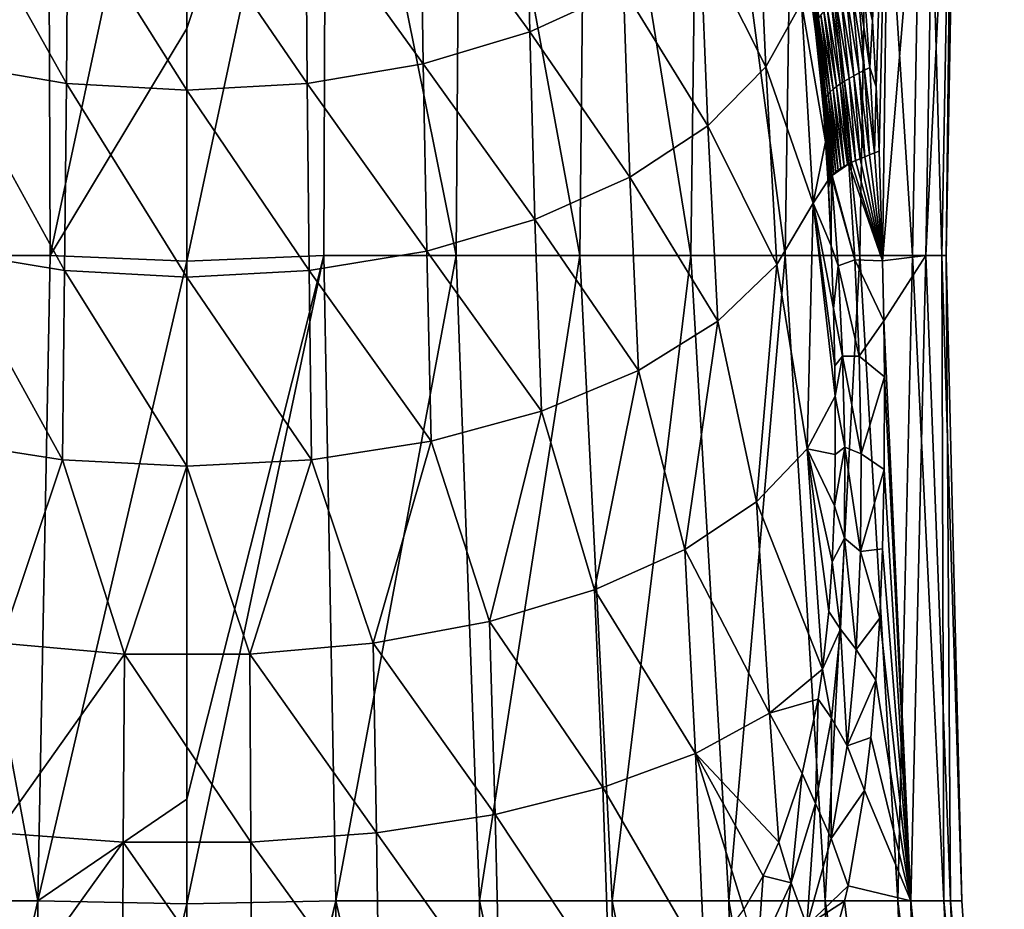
# Model space of a CAD drawing. Header units: millimetres. Extents: x -27 to 27, y -375 to 166.
# Tile 8 of 49: x -5 to 22, y 39 to 63. Entities that reach past the tile are written whole.
import ezdxf

# ---------------------------------------------------------------- set-up
doc = ezdxf.new("R2010")
doc.units = ezdxf.units.MM
doc.header["$LTSCALE"] = 62.577778
for name, color, linetype in [('10', 7, 'CONTINUOUS'), ('14', 7, 'CONTINUOUS'), ('16', 7, 'CONTINUOUS'), ('6', 7, 'CONTINUOUS'), ('8', 7, 'CONTINUOUS'), ('9', 7, 'CONTINUOUS')]:
    doc.layers.add(name, color=color, linetype=linetype)

msp = doc.modelspace()

# ---------------------------------------------------------------- linework, layer by layer
at = {"layer": '10', "color": 7, "linetype": 'CONTINUOUS', "true_color": 0xa2afbf}
for points in [[(0, 56.765, -20.907), (0, 63.162, -20.945), (3.827, 74.682, -20.884), (0, 56.765, -20.907)], [(3.764, 56.917, -20.565), (0, 56.765, -20.907), (3.827, 74.682, -20.884), (3.764, 56.917, -20.565)], [(0, 63.162, -20.945), (0, 74.491, -21.225), (3.827, 74.682, -20.884), (0, 63.162, -20.945)], [(7.405, 56.917, -19.551), (3.764, 56.917, -20.565), (3.827, 74.682, -20.884), (7.405, 56.917, -19.551)], [(7.529, 74.682, -19.852), (7.405, 56.917, -19.551), (3.827, 74.682, -20.884), (7.529, 74.682, -19.852)], [(10.804, 56.917, -17.899), (7.405, 56.917, -19.551), (7.529, 74.682, -19.852), (10.804, 56.917, -17.899)], [(10.984, 74.682, -18.17), (10.804, 56.917, -17.899), (7.529, 74.682, -19.852), (10.984, 74.682, -18.17)], [(13.85, 56.917, -15.661), (10.804, 56.917, -17.899), (10.984, 74.682, -18.17), (13.85, 56.917, -15.661)], [(14.079, 74.682, -15.893), (13.85, 56.917, -15.661), (10.984, 74.682, -18.17), (14.079, 74.682, -15.893)], [(16.443, 56.917, -12.912), (13.85, 56.917, -15.661), (14.079, 74.682, -15.893), (16.443, 56.917, -12.912)], [(16.713, 74.682, -13.095), (16.443, 56.917, -12.912), (14.079, 74.682, -15.893), (16.713, 74.682, -13.095)], [(18.499, 56.917, -9.74), (16.443, 56.917, -12.912), (16.713, 74.682, -13.095), (18.499, 56.917, -9.74)], [(18.8, 74.682, -9.868), (18.499, 56.917, -9.74), (16.713, 74.682, -13.095), (18.8, 74.682, -9.868)], [(19.95, 56.917, -6.251), (18.499, 56.917, -9.74), (18.8, 74.682, -9.868), (19.95, 56.917, -6.251)], [(18.714, 65.217, 9.476), (18.845, 63.37, 9.148), (19.362, 74.682, 8.712), (18.714, 65.217, 9.476)], [(20.27, 74.682, -6.318), (19.95, 56.917, -6.251), (18.8, 74.682, -9.868), (20.27, 74.682, -6.318)], [(18.845, 63.37, 9.148), (18.949, 61.556, 8.882), (19.362, 74.682, 8.712), (18.845, 63.37, 9.148)], [(18.949, 61.556, 8.882), (19.027, 59.793, 8.68), (19.362, 74.682, 8.712), (18.949, 61.556, 8.882)], [(19.027, 59.793, 8.68), (19.126, 56.776, 8.444), (19.362, 74.682, 8.712), (19.027, 59.793, 8.68)], [(19.126, 56.776, 8.444), (20.31, 56.917, 4.958), (20.615, 74.682, 5.08), (19.126, 56.776, 8.444)], [(19.362, 74.682, 8.712), (19.126, 56.776, 8.444), (20.615, 74.682, 5.08), (19.362, 74.682, 8.712)], [(20.75, 56.917, -2.557), (19.95, 56.917, -6.251), (20.27, 74.682, -6.318), (20.75, 56.917, -2.557)], [(21.077, 74.682, -2.56), (20.75, 56.917, -2.557), (20.27, 74.682, -6.318), (21.077, 74.682, -2.56)], [(20.31, 56.917, 4.958), (20.871, 56.917, 1.221), (21.193, 74.682, 1.281), (20.31, 56.917, 4.958)], [(20.615, 74.682, 5.08), (20.31, 56.917, 4.958), (21.193, 74.682, 1.281), (20.615, 74.682, 5.08)], [(20.871, 56.917, 1.221), (20.75, 56.917, -2.557), (21.077, 74.682, -2.56), (20.871, 56.917, 1.221)], [(21.193, 74.682, 1.281), (20.871, 56.917, 1.221), (21.077, 74.682, -2.56), (21.193, 74.682, 1.281)], [(0, 39.097, -21.31), (0, 41.972, -21.189), (3.764, 56.917, -20.565), (0, 39.097, -21.31)], [(4.099, 39.177, -20.908), (0, 39.097, -21.31), (3.764, 56.917, -20.565), (4.099, 39.177, -20.908)], [(0, 41.972, -21.189), (0, 56.765, -20.907), (3.764, 56.917, -20.565), (0, 41.972, -21.189)], [(7.405, 56.917, -19.551), (4.099, 39.177, -20.908), (3.764, 56.917, -20.565), (7.405, 56.917, -19.551)], [(8.044, 39.177, -19.729), (4.099, 39.177, -20.908), (7.405, 56.917, -19.551), (8.044, 39.177, -19.729)], [(10.804, 56.917, -17.899), (8.044, 39.177, -19.729), (7.405, 56.917, -19.551), (10.804, 56.917, -17.899)], [(11.689, 39.177, -17.813), (8.044, 39.177, -19.729), (10.804, 56.917, -17.899), (11.689, 39.177, -17.813)], [(13.85, 56.917, -15.661), (11.689, 39.177, -17.813), (10.804, 56.917, -17.899), (13.85, 56.917, -15.661)], [(14.898, 39.177, -15.232), (11.689, 39.177, -17.813), (13.85, 56.917, -15.661), (14.898, 39.177, -15.232)], [(16.443, 56.917, -12.912), (14.898, 39.177, -15.232), (13.85, 56.917, -15.661), (16.443, 56.917, -12.912)], [(17.55, 39.177, -12.082), (14.898, 39.177, -15.232), (16.443, 56.917, -12.912), (17.55, 39.177, -12.082)], [(18.499, 56.917, -9.74), (17.55, 39.177, -12.082), (16.443, 56.917, -12.912), (18.499, 56.917, -9.74)], [(19.546, 39.177, -8.48), (17.55, 39.177, -12.082), (18.499, 56.917, -9.74), (19.546, 39.177, -8.48)], [(19.95, 56.917, -6.251), (19.546, 39.177, -8.48), (18.499, 56.917, -9.74), (19.95, 56.917, -6.251)], [(19.126, 56.776, 8.444), (19.158, 55.127, 8.384), (20.31, 56.917, 4.958), (19.126, 56.776, 8.444)], [(19.158, 55.127, 8.384), (19.903, 39.177, 7.605), (20.31, 56.917, 4.958), (19.158, 55.127, 8.384)], [(20.812, 39.177, -4.562), (19.546, 39.177, -8.48), (19.95, 56.917, -6.251), (20.812, 39.177, -4.562)], [(19.903, 39.177, 7.605), (20.994, 39.177, 3.634), (20.31, 56.917, 4.958), (19.903, 39.177, 7.605)], [(20.75, 56.917, -2.557), (20.812, 39.177, -4.562), (19.95, 56.917, -6.251), (20.75, 56.917, -2.557)], [(20.31, 56.917, 4.958), (20.994, 39.177, 3.634), (20.871, 56.917, 1.221), (20.31, 56.917, 4.958)], [(21.301, 39.177, -0.473), (20.812, 39.177, -4.562), (20.75, 56.917, -2.557), (21.301, 39.177, -0.473)], [(20.871, 56.917, 1.221), (21.301, 39.177, -0.473), (20.75, 56.917, -2.557), (20.871, 56.917, 1.221)], [(20.994, 39.177, 3.634), (21.301, 39.177, -0.473), (20.871, 56.917, 1.221), (20.994, 39.177, 3.634)], [(19.174, 53.586, 8.374), (19.903, 39.177, 7.605), (19.158, 55.127, 8.384), (19.174, 53.586, 8.374)], [(19.167, 51.04, 8.462), (19.903, 39.177, 7.605), (19.174, 53.586, 8.374), (19.167, 51.04, 8.462)], [(19.122, 48.859, 8.656), (19.903, 39.177, 7.605), (19.167, 51.04, 8.462), (19.122, 48.859, 8.656)], [(19.046, 46.952, 8.924), (19.903, 39.177, 7.605), (19.122, 48.859, 8.656), (19.046, 46.952, 8.924)], [(18.939, 45.243, 9.254), (19.903, 39.177, 7.605), (19.046, 46.952, 8.924), (18.939, 45.243, 9.254)], [(18.801, 43.67, 9.642), (19.903, 39.177, 7.605), (18.939, 45.243, 9.254), (18.801, 43.67, 9.642)], [(18.628, 42.209, 10.081), (19.903, 39.177, 7.605), (18.801, 43.67, 9.642), (18.628, 42.209, 10.081)], [(18.175, 39.591, 11.083), (19.903, 39.177, 7.605), (18.628, 42.209, 10.081), (18.175, 39.591, 11.083)], [(18.081, 39.173, 11.272), (19.903, 39.177, 7.605), (18.175, 39.591, 11.083), (18.081, 39.173, 11.272)], [(0, 21.49, -22.57), (0, 22.235, -22.498), (4.099, 39.177, -20.908), (0, 21.49, -22.57)], [(4.147, 21.516, -22.184), (0, 21.49, -22.57), (4.099, 39.177, -20.908), (4.147, 21.516, -22.184)], [(0, 22.235, -22.498), (0, 39.097, -21.31), (4.099, 39.177, -20.908), (0, 22.235, -22.498)], [(8.152, 21.516, -21.044), (4.147, 21.516, -22.184), (4.099, 39.177, -20.908), (8.152, 21.516, -21.044)], [(8.044, 39.177, -19.729), (8.152, 21.516, -21.044), (4.099, 39.177, -20.908), (8.044, 39.177, -19.729)], [(11.88, 21.516, -19.188), (8.152, 21.516, -21.044), (8.044, 39.177, -19.729), (11.88, 21.516, -19.188)], [(11.689, 39.177, -17.813), (11.88, 21.516, -19.188), (8.044, 39.177, -19.729), (11.689, 39.177, -17.813)], [(15.204, 21.516, -16.678), (11.88, 21.516, -19.188), (11.689, 39.177, -17.813), (15.204, 21.516, -16.678)], [(14.898, 39.177, -15.232), (15.204, 21.516, -16.678), (11.689, 39.177, -17.813), (14.898, 39.177, -15.232)], [(18.01, 21.516, -13.6), (15.204, 21.516, -16.678), (14.898, 39.177, -15.232), (18.01, 21.516, -13.6)], [(17.55, 39.177, -12.082), (18.01, 21.516, -13.6), (14.898, 39.177, -15.232), (17.55, 39.177, -12.082)], [(17.518, 37.149, 12.3), (20.202, 21.516, 10.059), (18.081, 39.173, 11.272), (17.518, 37.149, 12.3)], [(20.202, 21.516, -10.059), (18.01, 21.516, -13.6), (17.55, 39.177, -12.082), (20.202, 21.516, -10.059)], [(19.546, 39.177, -8.48), (20.202, 21.516, -10.059), (17.55, 39.177, -12.082), (19.546, 39.177, -8.48)], [(18.081, 39.173, 11.272), (20.202, 21.516, 10.059), (19.903, 39.177, 7.605), (18.081, 39.173, 11.272)], [(21.706, 21.516, -6.176), (20.202, 21.516, -10.059), (19.546, 39.177, -8.48), (21.706, 21.516, -6.176)], [(20.812, 39.177, -4.562), (21.706, 21.516, -6.176), (19.546, 39.177, -8.48), (20.812, 39.177, -4.562)], [(20.202, 21.516, 10.059), (21.706, 21.516, 6.176), (19.903, 39.177, 7.605), (20.202, 21.516, 10.059)], [(19.903, 39.177, 7.605), (21.706, 21.516, 6.176), (20.994, 39.177, 3.634), (19.903, 39.177, 7.605)], [(22.472, 21.516, -2.082), (21.706, 21.516, -6.176), (20.812, 39.177, -4.562), (22.472, 21.516, -2.082)], [(21.301, 39.177, -0.473), (22.472, 21.516, -2.082), (20.812, 39.177, -4.562), (21.301, 39.177, -0.473)], [(21.706, 21.516, 6.176), (22.472, 21.516, 2.082), (20.994, 39.177, 3.634), (21.706, 21.516, 6.176)], [(20.994, 39.177, 3.634), (22.472, 21.516, 2.082), (21.301, 39.177, -0.473), (20.994, 39.177, 3.634)], [(22.472, 21.516, 2.082), (22.472, 21.516, -2.082), (21.301, 39.177, -0.473), (22.472, 21.516, 2.082)]]:
    msp.add_3dface(points, dxfattribs=at)
at = {"layer": '14', "color": 7, "linetype": 'CONTINUOUS', "true_color": 0xa2afbf}
for points in [[(17.006, 65.301, 14.359), (17.003, 65.192, 14.735), (17.295, 63.261, 13.675), (17.006, 65.301, 14.359)], [(17.026, 65.412, 13.983), (17.006, 65.301, 14.359), (17.323, 63.352, 13.32), (17.026, 65.412, 13.983)], [(17.006, 65.301, 14.359), (17.295, 63.261, 13.675), (17.323, 63.352, 13.32), (17.006, 65.301, 14.359)], [(17.026, 65.412, 13.983), (17.323, 63.352, 13.32), (17.368, 63.445, 12.968), (17.026, 65.412, 13.983)], [(17.003, 65.192, 14.735), (17.017, 65.085, 15.111), (17.28, 63.17, 14.03), (17.003, 65.192, 14.735)], [(17.003, 65.192, 14.735), (17.28, 63.17, 14.03), (17.295, 63.261, 13.675), (17.003, 65.192, 14.735)], [(17.017, 65.085, 15.111), (17.045, 64.981, 15.486), (17.28, 63.081, 14.385), (17.017, 65.085, 15.111)], [(17.017, 65.085, 15.111), (17.28, 63.081, 14.385), (17.28, 63.17, 14.03), (17.017, 65.085, 15.111)], [(17.045, 64.981, 15.486), (17.084, 64.877, 15.86), (17.291, 62.993, 14.739), (17.045, 64.981, 15.486)], [(17.045, 64.981, 15.486), (17.291, 62.993, 14.739), (17.28, 63.081, 14.385), (17.045, 64.981, 15.486)], [(18.845, 63.37, 9.148), (18.714, 65.217, 9.476), (18.609, 64.411, 9.655), (18.845, 63.37, 9.148)], [(17.084, 64.877, 15.86), (17.13, 64.775, 16.233), (17.311, 62.906, 15.093), (17.084, 64.877, 15.86)], [(17.084, 64.877, 15.86), (17.311, 62.906, 15.093), (17.291, 62.993, 14.739), (17.084, 64.877, 15.86)], [(17.13, 64.775, 16.233), (17.179, 64.673, 16.606), (17.337, 62.82, 15.446), (17.13, 64.775, 16.233)], [(17.13, 64.775, 16.233), (17.337, 62.82, 15.446), (17.311, 62.906, 15.093), (17.13, 64.775, 16.233)], [(17.179, 64.673, 16.606), (17.316, 63.555, 16.536), (17.365, 62.735, 15.799), (17.179, 64.673, 16.606)], [(17.179, 64.673, 16.606), (17.365, 62.735, 15.799), (17.337, 62.82, 15.446), (17.179, 64.673, 16.606)], [(18.284, 64.215, 10.289), (18.128, 64.118, 10.609), (18.48, 61.939, 9.864), (18.284, 64.215, 10.289)], [(18.445, 64.313, 9.972), (18.284, 64.215, 10.289), (18.625, 62.015, 9.563), (18.445, 64.313, 9.972)], [(18.284, 64.215, 10.289), (18.48, 61.939, 9.864), (18.625, 62.015, 9.563), (18.284, 64.215, 10.289)], [(18.609, 64.411, 9.655), (18.445, 64.313, 9.972), (18.773, 62.091, 9.262), (18.609, 64.411, 9.655)], [(18.445, 64.313, 9.972), (18.625, 62.015, 9.563), (18.773, 62.091, 9.262), (18.445, 64.313, 9.972)], [(18.845, 63.37, 9.148), (18.609, 64.411, 9.655), (18.773, 62.091, 9.262), (18.845, 63.37, 9.148)], [(17.842, 63.924, 11.26), (17.717, 63.827, 11.593), (18.077, 61.713, 10.783), (17.842, 63.924, 11.26)], [(17.979, 64.021, 10.932), (17.842, 63.924, 11.26), (18.203, 61.788, 10.473), (17.979, 64.021, 10.932)], [(17.842, 63.924, 11.26), (18.077, 61.713, 10.783), (18.203, 61.788, 10.473), (17.842, 63.924, 11.26)], [(18.128, 64.118, 10.609), (17.979, 64.021, 10.932), (18.338, 61.864, 10.167), (18.128, 64.118, 10.609)], [(17.979, 64.021, 10.932), (18.203, 61.788, 10.473), (18.338, 61.864, 10.167), (17.979, 64.021, 10.932)], [(18.128, 64.118, 10.609), (18.338, 61.864, 10.167), (18.48, 61.939, 9.864), (18.128, 64.118, 10.609)], [(17.51, 63.634, 12.273), (17.43, 63.539, 12.619), (17.766, 61.489, 11.735), (17.51, 63.634, 12.273)], [(17.606, 63.73, 11.931), (17.51, 63.634, 12.273), (17.857, 61.563, 11.414), (17.606, 63.73, 11.931)], [(17.51, 63.634, 12.273), (17.766, 61.489, 11.735), (17.857, 61.563, 11.414), (17.51, 63.634, 12.273)], [(17.717, 63.827, 11.593), (17.606, 63.73, 11.931), (17.962, 61.638, 11.097), (17.717, 63.827, 11.593)], [(17.606, 63.73, 11.931), (17.857, 61.563, 11.414), (17.962, 61.638, 11.097), (17.606, 63.73, 11.931)], [(17.717, 63.827, 11.593), (17.962, 61.638, 11.097), (18.077, 61.713, 10.783), (17.717, 63.827, 11.593)], [(17.323, 63.352, 13.32), (17.295, 63.261, 13.675), (17.575, 61.271, 12.715), (17.323, 63.352, 13.32)], [(17.316, 63.555, 16.536), (17.446, 61.913, 15.846), (17.365, 62.735, 15.799), (17.316, 63.555, 16.536)], [(17.368, 63.445, 12.968), (17.323, 63.352, 13.32), (17.625, 61.343, 12.385), (17.368, 63.445, 12.968)], [(17.323, 63.352, 13.32), (17.575, 61.271, 12.715), (17.625, 61.343, 12.385), (17.323, 63.352, 13.32)], [(17.43, 63.539, 12.619), (17.368, 63.445, 12.968), (17.688, 61.416, 12.059), (17.43, 63.539, 12.619)], [(17.368, 63.445, 12.968), (17.625, 61.343, 12.385), (17.688, 61.416, 12.059), (17.368, 63.445, 12.968)], [(17.43, 63.539, 12.619), (17.688, 61.416, 12.059), (17.766, 61.489, 11.735), (17.43, 63.539, 12.619)], [(18.949, 61.556, 8.882), (18.845, 63.37, 9.148), (18.773, 62.091, 9.262), (18.949, 61.556, 8.882)], [(17.295, 63.261, 13.675), (17.28, 63.17, 14.03), (17.539, 61.199, 13.046), (17.295, 63.261, 13.675)], [(17.28, 63.17, 14.03), (17.28, 63.081, 14.385), (17.515, 61.129, 13.378), (17.28, 63.17, 14.03)], [(17.28, 63.17, 14.03), (17.515, 61.129, 13.378), (17.539, 61.199, 13.046), (17.28, 63.17, 14.03)], [(17.28, 63.081, 14.385), (17.291, 62.993, 14.739), (17.502, 61.059, 13.71), (17.28, 63.081, 14.385)], [(17.28, 63.081, 14.385), (17.502, 61.059, 13.71), (17.515, 61.129, 13.378), (17.28, 63.081, 14.385)], [(17.295, 63.261, 13.675), (17.539, 61.199, 13.046), (17.575, 61.271, 12.715), (17.295, 63.261, 13.675)], [(17.291, 62.993, 14.739), (17.311, 62.906, 15.093), (17.499, 60.991, 14.042), (17.291, 62.993, 14.739)], [(17.291, 62.993, 14.739), (17.499, 60.991, 14.042), (17.502, 61.059, 13.71), (17.291, 62.993, 14.739)], [(17.311, 62.906, 15.093), (17.337, 62.82, 15.446), (17.503, 60.923, 14.373), (17.311, 62.906, 15.093)], [(17.311, 62.906, 15.093), (17.503, 60.923, 14.373), (17.499, 60.991, 14.042), (17.311, 62.906, 15.093)], [(17.337, 62.82, 15.446), (17.365, 62.735, 15.799), (17.511, 60.855, 14.705), (17.337, 62.82, 15.446)], [(17.337, 62.82, 15.446), (17.511, 60.855, 14.705), (17.503, 60.923, 14.373), (17.337, 62.82, 15.446)], [(17.365, 62.735, 15.799), (17.446, 61.913, 15.846), (17.521, 60.788, 15.036), (17.365, 62.735, 15.799)], [(17.365, 62.735, 15.799), (17.521, 60.788, 15.036), (17.511, 60.855, 14.705), (17.365, 62.735, 15.799)], [(18.625, 62.015, 9.563), (18.48, 61.939, 9.864), (18.766, 59.687, 9.24), (18.625, 62.015, 9.563)], [(18.773, 62.091, 9.262), (18.625, 62.015, 9.563), (18.899, 59.74, 8.957), (18.773, 62.091, 9.262)], [(18.625, 62.015, 9.563), (18.766, 59.687, 9.24), (18.899, 59.74, 8.957), (18.625, 62.015, 9.563)], [(18.949, 61.556, 8.882), (18.773, 62.091, 9.262), (18.899, 59.74, 8.957), (18.949, 61.556, 8.882)], [(17.446, 61.913, 15.846), (17.554, 60.317, 15.208), (17.521, 60.788, 15.036), (17.446, 61.913, 15.846)], [(18.203, 61.788, 10.473), (18.077, 61.713, 10.783), (18.384, 59.528, 10.093), (18.203, 61.788, 10.473)], [(18.338, 61.864, 10.167), (18.203, 61.788, 10.473), (18.507, 59.581, 9.806), (18.338, 61.864, 10.167)], [(18.203, 61.788, 10.473), (18.384, 59.528, 10.093), (18.507, 59.581, 9.806), (18.203, 61.788, 10.473)], [(18.48, 61.939, 9.864), (18.338, 61.864, 10.167), (18.635, 59.634, 9.522), (18.48, 61.939, 9.864)], [(18.338, 61.864, 10.167), (18.507, 59.581, 9.806), (18.635, 59.634, 9.522), (18.338, 61.864, 10.167)], [(18.48, 61.939, 9.864), (18.635, 59.634, 9.522), (18.766, 59.687, 9.24), (18.48, 61.939, 9.864)], [(17.766, 61.489, 11.735), (17.688, 61.416, 12.059), (17.977, 59.32, 11.267), (17.766, 61.489, 11.735)], [(17.857, 61.563, 11.414), (17.766, 61.489, 11.735), (18.065, 59.371, 10.97), (17.857, 61.563, 11.414)], [(17.766, 61.489, 11.735), (17.977, 59.32, 11.267), (18.065, 59.371, 10.97), (17.766, 61.489, 11.735)], [(17.962, 61.638, 11.097), (17.857, 61.563, 11.414), (18.162, 59.423, 10.676), (17.962, 61.638, 11.097)], [(17.857, 61.563, 11.414), (18.065, 59.371, 10.97), (18.162, 59.423, 10.676), (17.857, 61.563, 11.414)], [(18.077, 61.713, 10.783), (17.962, 61.638, 11.097), (18.268, 59.475, 10.383), (18.077, 61.713, 10.783)], [(17.962, 61.638, 11.097), (18.162, 59.423, 10.676), (18.201, 59.443, 10.564), (17.962, 61.638, 11.097)], [(18.268, 59.475, 10.383), (17.962, 61.638, 11.097), (18.201, 59.443, 10.564), (18.268, 59.475, 10.383)], [(18.077, 61.713, 10.783), (18.268, 59.475, 10.383), (18.384, 59.528, 10.093), (18.077, 61.713, 10.783)], [(19.027, 59.793, 8.68), (18.949, 61.556, 8.882), (18.899, 59.74, 8.957), (19.027, 59.793, 8.68)], [(17.539, 61.199, 13.046), (17.515, 61.129, 13.378), (17.74, 59.119, 12.484), (17.539, 61.199, 13.046)], [(17.575, 61.271, 12.715), (17.539, 61.199, 13.046), (17.783, 59.169, 12.176), (17.575, 61.271, 12.715)], [(17.539, 61.199, 13.046), (17.74, 59.119, 12.484), (17.783, 59.169, 12.176), (17.539, 61.199, 13.046)], [(17.625, 61.343, 12.385), (17.575, 61.271, 12.715), (17.836, 59.219, 11.871), (17.625, 61.343, 12.385)], [(17.575, 61.271, 12.715), (17.783, 59.169, 12.176), (17.836, 59.219, 11.871), (17.575, 61.271, 12.715)], [(17.688, 61.416, 12.059), (17.625, 61.343, 12.385), (17.901, 59.269, 11.568), (17.688, 61.416, 12.059)], [(17.625, 61.343, 12.385), (17.836, 59.219, 11.871), (17.901, 59.269, 11.568), (17.625, 61.343, 12.385)], [(17.688, 61.416, 12.059), (17.901, 59.269, 11.568), (17.977, 59.32, 11.267), (17.688, 61.416, 12.059)], [(17.502, 61.059, 13.71), (17.499, 60.991, 14.042), (17.682, 59.022, 13.097), (17.502, 61.059, 13.71)], [(17.499, 60.991, 14.042), (17.503, 60.923, 14.373), (17.665, 58.975, 13.404), (17.499, 60.991, 14.042)], [(17.499, 60.991, 14.042), (17.665, 58.975, 13.404), (17.682, 59.022, 13.097), (17.499, 60.991, 14.042)], [(17.515, 61.129, 13.378), (17.502, 61.059, 13.71), (17.707, 59.07, 12.79), (17.515, 61.129, 13.378)], [(17.502, 61.059, 13.71), (17.682, 59.022, 13.097), (17.707, 59.07, 12.79), (17.502, 61.059, 13.71)], [(17.503, 60.923, 14.373), (17.511, 60.855, 14.705), (17.655, 58.928, 13.712), (17.503, 60.923, 14.373)], [(17.503, 60.923, 14.373), (17.655, 58.928, 13.712), (17.665, 58.975, 13.404), (17.503, 60.923, 14.373)], [(17.515, 61.129, 13.378), (17.707, 59.07, 12.79), (17.74, 59.119, 12.484), (17.515, 61.129, 13.378)], [(17.511, 60.855, 14.705), (17.521, 60.788, 15.036), (17.649, 58.881, 14.02), (17.511, 60.855, 14.705)], [(17.511, 60.855, 14.705), (17.649, 58.881, 14.02), (17.655, 58.928, 13.712), (17.511, 60.855, 14.705)], [(17.521, 60.788, 15.036), (17.554, 60.317, 15.208), (17.644, 58.835, 14.328), (17.521, 60.788, 15.036)], [(17.521, 60.788, 15.036), (17.644, 58.835, 14.328), (17.649, 58.881, 14.02), (17.521, 60.788, 15.036)], [(17.554, 60.317, 15.208), (17.639, 58.788, 14.636), (17.644, 58.835, 14.328), (17.554, 60.317, 15.208)], [(17.74, 59.119, 12.484), (17.707, 59.07, 12.79), (17.721, 59.093, 12.65), (17.74, 59.119, 12.484)]]:
    msp.add_3dface(points, dxfattribs=at)
at = {"layer": '16', "color": 7, "linetype": 'CONTINUOUS', "true_color": 0xa2afbf}
for points in [[(18.384, 59.528, 10.093), (19.126, 56.776, 8.444), (18.507, 59.581, 9.806), (18.384, 59.528, 10.093)], [(18.507, 59.581, 9.806), (19.126, 56.776, 8.444), (18.635, 59.634, 9.522), (18.507, 59.581, 9.806)], [(18.635, 59.634, 9.522), (19.126, 56.776, 8.444), (18.766, 59.687, 9.24), (18.635, 59.634, 9.522)], [(18.766, 59.687, 9.24), (19.126, 56.776, 8.444), (18.899, 59.74, 8.957), (18.766, 59.687, 9.24)], [(19.126, 56.776, 8.444), (19.027, 59.793, 8.68), (18.899, 59.74, 8.957), (19.126, 56.776, 8.444)], [(17.783, 59.169, 12.176), (17.74, 59.119, 12.484), (18.201, 59.443, 10.564), (17.783, 59.169, 12.176)], [(18.201, 59.443, 10.564), (17.74, 59.119, 12.484), (18.36, 56.806, 10.241), (18.201, 59.443, 10.564)], [(17.836, 59.219, 11.871), (17.783, 59.169, 12.176), (18.201, 59.443, 10.564), (17.836, 59.219, 11.871)], [(17.901, 59.269, 11.568), (17.836, 59.219, 11.871), (18.201, 59.443, 10.564), (17.901, 59.269, 11.568)], [(17.977, 59.32, 11.267), (17.901, 59.269, 11.568), (18.201, 59.443, 10.564), (17.977, 59.32, 11.267)], [(18.065, 59.371, 10.97), (17.977, 59.32, 11.267), (18.201, 59.443, 10.564), (18.065, 59.371, 10.97)], [(18.162, 59.423, 10.676), (18.065, 59.371, 10.97), (18.201, 59.443, 10.564), (18.162, 59.423, 10.676)], [(19.126, 56.776, 8.444), (18.268, 59.475, 10.383), (18.201, 59.443, 10.564), (19.126, 56.776, 8.444)], [(19.126, 56.776, 8.444), (18.201, 59.443, 10.564), (18.36, 56.806, 10.241), (19.126, 56.776, 8.444)], [(18.268, 59.475, 10.383), (19.126, 56.776, 8.444), (18.384, 59.528, 10.093), (18.268, 59.475, 10.383)], [(17.639, 58.788, 14.636), (17.712, 57.183, 14.237), (17.721, 59.093, 12.65), (17.639, 58.788, 14.636)], [(17.644, 58.835, 14.328), (17.639, 58.788, 14.636), (17.721, 59.093, 12.65), (17.644, 58.835, 14.328)], [(17.649, 58.881, 14.02), (17.644, 58.835, 14.328), (17.721, 59.093, 12.65), (17.649, 58.881, 14.02)], [(17.655, 58.928, 13.712), (17.649, 58.881, 14.02), (17.721, 59.093, 12.65), (17.655, 58.928, 13.712)], [(17.665, 58.975, 13.404), (17.655, 58.928, 13.712), (17.721, 59.093, 12.65), (17.665, 58.975, 13.404)], [(17.682, 59.022, 13.097), (17.665, 58.975, 13.404), (17.721, 59.093, 12.65), (17.682, 59.022, 13.097)], [(17.707, 59.07, 12.79), (17.682, 59.022, 13.097), (17.721, 59.093, 12.65), (17.707, 59.07, 12.79)], [(17.721, 59.093, 12.65), (17.712, 57.183, 14.237), (17.9, 56.633, 12.117), (17.721, 59.093, 12.65)], [(17.74, 59.119, 12.484), (17.721, 59.093, 12.65), (18.36, 56.806, 10.241), (17.74, 59.119, 12.484)], [(17.721, 59.093, 12.65), (17.9, 56.633, 12.117), (18.36, 56.806, 10.241), (17.721, 59.093, 12.65)], [(17.632, 58.893, 14.718), (17.625, 58.989, 14.808), (17.712, 57.183, 14.237), (17.632, 58.893, 14.718)], [(17.639, 58.788, 14.636), (17.632, 58.893, 14.718), (17.712, 57.183, 14.237), (17.639, 58.788, 14.636)], [(17.712, 57.183, 14.237), (17.774, 55.467, 13.76), (17.9, 56.633, 12.117), (17.712, 57.183, 14.237)], [(17.9, 56.633, 12.117), (17.774, 55.467, 13.76), (18.026, 54.151, 11.707), (17.9, 56.633, 12.117)], [(17.9, 56.633, 12.117), (18.479, 54.15, 10.003), (18.36, 56.806, 10.241), (17.9, 56.633, 12.117)], [(17.9, 56.633, 12.117), (18.026, 54.151, 11.707), (18.479, 54.15, 10.003), (17.9, 56.633, 12.117)], [(19.158, 55.127, 8.384), (19.126, 56.776, 8.444), (18.36, 56.806, 10.241), (19.158, 55.127, 8.384)], [(18.479, 54.15, 10.003), (19.158, 55.127, 8.384), (18.36, 56.806, 10.241), (18.479, 54.15, 10.003)], [(17.774, 55.467, 13.76), (17.811, 53.885, 13.387), (18.026, 54.151, 11.707), (17.774, 55.467, 13.76)], [(19.174, 53.586, 8.374), (19.158, 55.127, 8.384), (18.479, 54.15, 10.003), (19.174, 53.586, 8.374)], [(17.811, 53.885, 13.387), (17.822, 53.055, 13.219), (18.026, 54.151, 11.707), (17.811, 53.885, 13.387)], [(18.026, 54.151, 11.707), (17.822, 53.055, 13.219), (18.09, 51.652, 11.449), (18.026, 54.151, 11.707)], [(18.026, 54.151, 11.707), (18.09, 51.652, 11.449), (18.536, 51.472, 9.918), (18.026, 54.151, 11.707)], [(18.026, 54.151, 11.707), (18.536, 51.472, 9.918), (18.479, 54.15, 10.003), (18.026, 54.151, 11.707)], [(18.536, 51.472, 9.918), (19.174, 53.586, 8.374), (18.479, 54.15, 10.003), (18.536, 51.472, 9.918)], [(19.167, 51.04, 8.462), (19.174, 53.586, 8.374), (18.536, 51.472, 9.918), (19.167, 51.04, 8.462)], [(17.822, 53.055, 13.219), (17.824, 51.449, 12.958), (18.09, 51.652, 11.449), (17.822, 53.055, 13.219)], [(17.824, 51.449, 12.958), (17.801, 50.035, 12.806), (18.09, 51.652, 11.449), (17.824, 51.449, 12.958)], [(18.09, 51.652, 11.449), (17.801, 50.035, 12.806), (18.079, 49.146, 11.379), (18.09, 51.652, 11.449)], [(18.09, 51.652, 11.449), (18.079, 49.146, 11.379), (18.518, 48.78, 10.018), (18.09, 51.652, 11.449)], [(18.09, 51.652, 11.449), (18.518, 48.78, 10.018), (18.536, 51.472, 9.918), (18.09, 51.652, 11.449)], [(18.518, 48.78, 10.018), (19.167, 51.04, 8.462), (18.536, 51.472, 9.918), (18.518, 48.78, 10.018)], [(19.122, 48.859, 8.656), (19.167, 51.04, 8.462), (18.518, 48.78, 10.018), (19.122, 48.859, 8.656)], [(17.801, 50.035, 12.806), (17.74, 48.498, 12.738), (18.079, 49.146, 11.379), (17.801, 50.035, 12.806)], [(18.079, 49.146, 11.379), (17.74, 48.498, 12.738), (17.967, 46.652, 11.539), (18.079, 49.146, 11.379)], [(18.079, 49.146, 11.379), (17.967, 46.652, 11.539), (18.401, 46.092, 10.34), (18.079, 49.146, 11.379)], [(18.079, 49.146, 11.379), (18.401, 46.092, 10.34), (18.518, 48.78, 10.018), (18.079, 49.146, 11.379)], [(18.401, 46.092, 10.34), (19.046, 46.952, 8.924), (18.518, 48.78, 10.018), (18.401, 46.092, 10.34)], [(19.046, 46.952, 8.924), (19.122, 48.859, 8.656), (18.518, 48.78, 10.018), (19.046, 46.952, 8.924)], [(17.74, 48.498, 12.738), (17.647, 47.131, 12.774), (17.967, 46.652, 11.539), (17.74, 48.498, 12.738)], [(17.647, 47.131, 12.774), (17.476, 45.544, 12.948), (17.967, 46.652, 11.539), (17.647, 47.131, 12.774)], [(18.939, 45.243, 9.254), (19.046, 46.952, 8.924), (18.401, 46.092, 10.34), (18.939, 45.243, 9.254)], [(17.967, 46.652, 11.539), (17.476, 45.544, 12.948), (17.718, 44.206, 11.969), (17.967, 46.652, 11.539)], [(17.967, 46.652, 11.539), (17.718, 44.206, 11.969), (18.148, 43.444, 10.923), (17.967, 46.652, 11.539)], [(17.967, 46.652, 11.539), (18.148, 43.444, 10.923), (18.401, 46.092, 10.34), (17.967, 46.652, 11.539)], [(18.148, 43.444, 10.923), (18.939, 45.243, 9.254), (18.401, 46.092, 10.34), (18.148, 43.444, 10.923)], [(17.476, 45.544, 12.948), (17.356, 44.728, 13.099), (17.718, 44.206, 11.969), (17.476, 45.544, 12.948)], [(18.801, 43.67, 9.642), (18.939, 45.243, 9.254), (18.148, 43.444, 10.923), (18.801, 43.67, 9.642)], [(17.356, 44.728, 13.099), (16.919, 42.682, 13.687), (17.283, 41.86, 12.687), (17.356, 44.728, 13.099)], [(17.718, 44.206, 11.969), (17.356, 44.728, 13.099), (17.283, 41.86, 12.687), (17.718, 44.206, 11.969)], [(17.718, 44.206, 11.969), (17.283, 41.86, 12.687), (17.711, 40.89, 11.784), (17.718, 44.206, 11.969)], [(17.718, 44.206, 11.969), (17.711, 40.89, 11.784), (18.148, 43.444, 10.923), (17.718, 44.206, 11.969)], [(18.628, 42.209, 10.081), (18.801, 43.67, 9.642), (18.148, 43.444, 10.923), (18.628, 42.209, 10.081)], [(17.711, 40.89, 11.784), (18.628, 42.209, 10.081), (18.148, 43.444, 10.923), (17.711, 40.89, 11.784)], [(16.919, 42.682, 13.687), (16.273, 40.794, 14.539), (16.616, 39.671, 13.682), (16.919, 42.682, 13.687)], [(17.283, 41.86, 12.687), (16.919, 42.682, 13.687), (16.616, 39.671, 13.682), (17.283, 41.86, 12.687)], [(18.175, 39.591, 11.083), (18.628, 42.209, 10.081), (17.711, 40.89, 11.784), (18.175, 39.591, 11.083)], [(17.283, 41.86, 12.687), (16.616, 39.671, 13.682), (17.043, 38.498, 12.906), (17.283, 41.86, 12.687)], [(17.283, 41.86, 12.687), (17.043, 38.498, 12.906), (17.711, 40.89, 11.784), (17.283, 41.86, 12.687)], [(17.043, 38.498, 12.906), (18.175, 39.591, 11.083), (17.711, 40.89, 11.784), (17.043, 38.498, 12.906)], [(16.273, 40.794, 14.539), (15.839, 39.864, 15.075), (16.616, 39.671, 13.682), (16.273, 40.794, 14.539)], [(15.839, 39.864, 15.075), (15.308, 38.937, 15.686), (15.688, 37.681, 14.881), (15.839, 39.864, 15.075)], [(16.616, 39.671, 13.682), (15.839, 39.864, 15.075), (15.688, 37.681, 14.881), (16.616, 39.671, 13.682)], [(16.616, 39.671, 13.682), (15.688, 37.681, 14.881), (16.113, 36.318, 14.218), (16.616, 39.671, 13.682)], [(16.616, 39.671, 13.682), (16.113, 36.318, 14.218), (17.043, 38.498, 12.906), (16.616, 39.671, 13.682)], [(18.081, 39.173, 11.272), (18.175, 39.591, 11.083), (17.043, 38.498, 12.906), (18.081, 39.173, 11.272)], [(17.518, 37.149, 12.3), (18.081, 39.173, 11.272), (17.043, 38.498, 12.906), (17.518, 37.149, 12.3)]]:
    msp.add_3dface(points, dxfattribs=at)
at = {"layer": '6', "color": 7, "linetype": 'CONTINUOUS', "true_color": 0xa2afbf}
for points in [[(17.316, 63.555, 16.536), (17.191, 66.362, 21.245), (17.446, 61.913, 15.846), (17.316, 63.555, 16.536)], [(17.446, 61.913, 15.846), (17.191, 66.362, 21.245), (17.554, 60.317, 15.208), (17.446, 61.913, 15.846)], [(17.554, 60.317, 15.208), (17.191, 66.362, 21.245), (17.632, 58.893, 14.718), (17.554, 60.317, 15.208)], [(17.632, 58.893, 14.718), (17.191, 66.362, 21.245), (17.231, 65.604, 20.533), (17.632, 58.893, 14.718)], [(17.557, 60.041, 15.661), (17.632, 58.893, 14.718), (17.231, 65.604, 20.533), (17.557, 60.041, 15.661)], [(17.639, 58.788, 14.636), (17.554, 60.317, 15.208), (17.632, 58.893, 14.718), (17.639, 58.788, 14.636)], [(17.625, 58.989, 14.808), (17.632, 58.893, 14.718), (17.557, 60.041, 15.661), (17.625, 58.989, 14.808)]]:
    msp.add_3dface(points, dxfattribs=at)
at = {"layer": '8', "color": 7, "linetype": 'CONTINUOUS', "true_color": 0xa2afbf}
for points in [[(9.322, 68.082, 40.15), (6.422, 67.201, 41.13), (9.428, 63.068, 35.669), (9.322, 68.082, 40.15)], [(12, 64.252, 34.199), (9.322, 68.082, 40.15), (9.428, 63.068, 35.669), (12, 64.252, 34.199)], [(-3.311, 61.646, 37.434), (-6.422, 67.201, 41.13), (-6.495, 62.187, 36.762), (-3.311, 61.646, 37.434)], [(-3.274, 66.659, 41.732), (-6.422, 67.201, 41.13), (-3.311, 61.646, 37.434), (-3.274, 66.659, 41.732)], [(6.422, 67.201, 41.13), (3.274, 66.659, 41.732), (6.495, 62.187, 36.762), (6.422, 67.201, 41.13)], [(9.428, 63.068, 35.669), (6.422, 67.201, 41.13), (6.495, 62.187, 36.762), (9.428, 63.068, 35.669)], [(15.679, 67.342, 30.364), (14.11, 65.696, 32.407), (15.914, 62.106, 25.646), (15.679, 67.342, 30.364)], [(16.893, 63.863, 23.179), (15.679, 67.342, 30.364), (15.914, 62.106, 25.646), (16.893, 63.863, 23.179)], [(0, 61.462, 37.662), (-3.274, 66.659, 41.732), (-3.311, 61.646, 37.434), (0, 61.462, 37.662)], [(0, 66.475, 41.936), (-3.274, 66.659, 41.732), (0, 61.462, 37.662), (0, 66.475, 41.936)], [(3.274, 66.659, 41.732), (0, 66.475, 41.936), (3.311, 61.646, 37.434), (3.274, 66.659, 41.732)], [(6.495, 62.187, 36.762), (3.274, 66.659, 41.732), (3.311, 61.646, 37.434), (6.495, 62.187, 36.762)], [(3.311, 61.646, 37.434), (0, 66.475, 41.936), (0, 61.462, 37.662), (3.311, 61.646, 37.434)], [(14.11, 65.696, 32.407), (12, 64.252, 34.199), (14.322, 60.488, 27.92), (14.11, 65.696, 32.407)], [(15.914, 62.106, 25.646), (14.11, 65.696, 32.407), (14.322, 60.488, 27.92), (15.914, 62.106, 25.646)], [(17.557, 60.041, 15.661), (17.231, 65.604, 20.533), (16.893, 63.863, 23.179), (17.557, 60.041, 15.661)], [(12, 64.252, 34.199), (9.428, 63.068, 35.669), (12.18, 59.07, 29.914), (12, 64.252, 34.199)], [(14.322, 60.488, 27.92), (12, 64.252, 34.199), (12.18, 59.07, 29.914), (14.322, 60.488, 27.92)], [(17.214, 58.355, 18.563), (16.893, 63.863, 23.179), (15.914, 62.106, 25.646), (17.214, 58.355, 18.563)], [(17.214, 58.355, 18.563), (17.557, 60.041, 15.661), (16.893, 63.863, 23.179), (17.214, 58.355, 18.563)], [(9.428, 63.068, 35.669), (6.495, 62.187, 36.762), (9.569, 57.906, 31.549), (9.428, 63.068, 35.669)], [(12.18, 59.07, 29.914), (9.428, 63.068, 35.669), (9.569, 57.906, 31.549), (12.18, 59.07, 29.914)], [(-3.36, 56.508, 33.513), (-6.495, 62.187, 36.762), (-6.592, 57.041, 32.766), (-3.36, 56.508, 33.513)], [(-3.311, 61.646, 37.434), (-6.495, 62.187, 36.762), (-3.36, 56.508, 33.513), (-3.311, 61.646, 37.434)], [(6.495, 62.187, 36.762), (3.311, 61.646, 37.434), (6.592, 57.041, 32.766), (6.495, 62.187, 36.762)], [(9.569, 57.906, 31.549), (6.495, 62.187, 36.762), (6.592, 57.041, 32.766), (9.569, 57.906, 31.549)], [(16.217, 56.671, 21.303), (15.914, 62.106, 25.646), (14.322, 60.488, 27.92), (16.217, 56.671, 21.303)], [(16.217, 56.671, 21.303), (17.214, 58.355, 18.563), (15.914, 62.106, 25.646), (16.217, 56.671, 21.303)], [(0, 56.328, 33.767), (-3.311, 61.646, 37.434), (-3.36, 56.508, 33.513), (0, 56.328, 33.767)], [(0, 61.462, 37.662), (-3.311, 61.646, 37.434), (0, 56.328, 33.767), (0, 61.462, 37.662)], [(3.311, 61.646, 37.434), (0, 61.462, 37.662), (3.36, 56.508, 33.513), (3.311, 61.646, 37.434)], [(3.36, 56.508, 33.513), (0, 61.462, 37.662), (0, 56.328, 33.767), (3.36, 56.508, 33.513)], [(6.592, 57.041, 32.766), (3.311, 61.646, 37.434), (3.36, 56.508, 33.513), (6.592, 57.041, 32.766)], [(14.594, 55.119, 23.827), (14.322, 60.488, 27.92), (12.18, 59.07, 29.914), (14.594, 55.119, 23.827)], [(14.594, 55.119, 23.827), (16.217, 56.671, 21.303), (14.322, 60.488, 27.92), (14.594, 55.119, 23.827)], [(17.625, 58.989, 14.808), (17.557, 60.041, 15.661), (17.214, 58.355, 18.563), (17.625, 58.989, 14.808)], [(12.412, 53.758, 26.04), (12.18, 59.07, 29.914), (9.569, 57.906, 31.549), (12.412, 53.758, 26.04)], [(12.412, 53.758, 26.04), (14.594, 55.119, 23.827), (12.18, 59.07, 29.914), (12.412, 53.758, 26.04)], [(17.625, 58.989, 14.808), (17.214, 58.355, 18.563), (17.712, 57.183, 14.237), (17.625, 58.989, 14.808)], [(16.217, 56.671, 21.303), (17.054, 51.603, 16.287), (17.214, 58.355, 18.563), (16.217, 56.671, 21.303)], [(17.054, 51.603, 16.287), (17.822, 53.055, 13.219), (17.214, 58.355, 18.563), (17.054, 51.603, 16.287)], [(17.214, 58.355, 18.563), (17.822, 53.055, 13.219), (17.811, 53.885, 13.387), (17.214, 58.355, 18.563)], [(17.712, 57.183, 14.237), (17.214, 58.355, 18.563), (17.774, 55.467, 13.76), (17.712, 57.183, 14.237)], [(17.774, 55.467, 13.76), (17.214, 58.355, 18.563), (17.811, 53.885, 13.387), (17.774, 55.467, 13.76)], [(9.751, 52.642, 27.856), (9.569, 57.906, 31.549), (6.592, 57.041, 32.766), (9.751, 52.642, 27.856)], [(9.751, 52.642, 27.856), (12.412, 53.758, 26.04), (9.569, 57.906, 31.549), (9.751, 52.642, 27.856)], [(-6.717, 51.812, 29.206), (-3.424, 51.302, 30.036), (-6.592, 57.041, 32.766), (-6.717, 51.812, 29.206)], [(-3.424, 51.302, 30.036), (-3.36, 56.508, 33.513), (-6.592, 57.041, 32.766), (-3.424, 51.302, 30.036)], [(6.717, 51.812, 29.206), (6.592, 57.041, 32.766), (3.36, 56.508, 33.513), (6.717, 51.812, 29.206)], [(6.717, 51.812, 29.206), (9.751, 52.642, 27.856), (6.592, 57.041, 32.766), (6.717, 51.812, 29.206)], [(14.594, 55.119, 23.827), (15.66, 50.147, 19.13), (16.217, 56.671, 21.303), (14.594, 55.119, 23.827)], [(15.66, 50.147, 19.13), (17.054, 51.603, 16.287), (16.217, 56.671, 21.303), (15.66, 50.147, 19.13)], [(-3.424, 51.302, 30.036), (0, 51.129, 30.318), (-3.36, 56.508, 33.513), (-3.424, 51.302, 30.036)], [(0, 51.129, 30.318), (0, 56.328, 33.767), (-3.36, 56.508, 33.513), (0, 51.129, 30.318)], [(3.424, 51.302, 30.036), (3.36, 56.508, 33.513), (0, 56.328, 33.767), (3.424, 51.302, 30.036)], [(0, 51.129, 30.318), (3.424, 51.302, 30.036), (0, 56.328, 33.767), (0, 51.129, 30.318)], [(3.424, 51.302, 30.036), (6.717, 51.812, 29.206), (3.36, 56.508, 33.513), (3.424, 51.302, 30.036)], [(12.412, 53.758, 26.04), (13.687, 48.84, 21.68), (14.594, 55.119, 23.827), (12.412, 53.758, 26.04)], [(13.687, 48.84, 21.68), (15.66, 50.147, 19.13), (14.594, 55.119, 23.827), (13.687, 48.84, 21.68)], [(9.751, 52.642, 27.856), (11.21, 47.732, 23.844), (12.412, 53.758, 26.04), (9.751, 52.642, 27.856)], [(11.21, 47.732, 23.844), (13.687, 48.84, 21.68), (12.412, 53.758, 26.04), (11.21, 47.732, 23.844)], [(17.822, 53.055, 13.219), (17.054, 51.603, 16.287), (17.824, 51.449, 12.958), (17.822, 53.055, 13.219)], [(6.717, 51.812, 29.206), (8.318, 46.863, 25.541), (9.751, 52.642, 27.856), (6.717, 51.812, 29.206)], [(8.318, 46.863, 25.541), (11.21, 47.732, 23.844), (9.751, 52.642, 27.856), (8.318, 46.863, 25.541)], [(-6.717, 51.812, 29.206), (-5.107, 46.263, 26.712), (-3.424, 51.302, 30.036), (-6.717, 51.812, 29.206)], [(3.424, 51.302, 30.036), (5.12, 46.265, 26.709), (6.717, 51.812, 29.206), (3.424, 51.302, 30.036)], [(5.12, 46.265, 26.709), (8.318, 46.863, 25.541), (6.717, 51.812, 29.206), (5.12, 46.265, 26.709)], [(15.66, 50.147, 19.13), (17.476, 45.544, 12.948), (17.054, 51.603, 16.287), (15.66, 50.147, 19.13)], [(17.054, 51.603, 16.287), (17.476, 45.544, 12.948), (17.647, 47.131, 12.774), (17.054, 51.603, 16.287)], [(17.824, 51.449, 12.958), (17.054, 51.603, 16.287), (17.801, 50.035, 12.806), (17.824, 51.449, 12.958)], [(17.801, 50.035, 12.806), (17.054, 51.603, 16.287), (17.74, 48.498, 12.738), (17.801, 50.035, 12.806)], [(17.74, 48.498, 12.738), (17.054, 51.603, 16.287), (17.647, 47.131, 12.774), (17.74, 48.498, 12.738)], [(-5.107, 46.263, 26.712), (-1.719, 45.959, 27.305), (-3.424, 51.302, 30.036), (-5.107, 46.263, 26.712)], [(-3.424, 51.302, 30.036), (-1.719, 45.959, 27.305), (0, 51.129, 30.318), (-3.424, 51.302, 30.036)], [(0, 51.129, 30.318), (1.732, 45.96, 27.304), (3.424, 51.302, 30.036), (0, 51.129, 30.318)], [(1.732, 45.96, 27.304), (5.12, 46.265, 26.709), (3.424, 51.302, 30.036), (1.732, 45.96, 27.304)], [(-1.719, 45.959, 27.305), (1.732, 45.96, 27.304), (0, 51.129, 30.318), (-1.719, 45.959, 27.305)], [(13.687, 48.84, 21.68), (16.015, 44.343, 16.066), (15.66, 50.147, 19.13), (13.687, 48.84, 21.68)], [(16.015, 44.343, 16.066), (17.476, 45.544, 12.948), (15.66, 50.147, 19.13), (16.015, 44.343, 16.066)], [(11.21, 47.732, 23.844), (13.979, 43.234, 18.838), (13.687, 48.84, 21.68), (11.21, 47.732, 23.844)], [(13.979, 43.234, 18.838), (16.015, 44.343, 16.066), (13.687, 48.84, 21.68), (13.979, 43.234, 18.838)], [(8.318, 46.863, 25.541), (11.436, 42.294, 21.187), (11.21, 47.732, 23.844), (8.318, 46.863, 25.541)], [(11.436, 42.294, 21.187), (13.979, 43.234, 18.838), (11.21, 47.732, 23.844), (11.436, 42.294, 21.187)], [(5.12, 46.265, 26.709), (8.479, 41.557, 23.028), (8.318, 46.863, 25.541), (5.12, 46.265, 26.709)], [(8.479, 41.557, 23.028), (11.436, 42.294, 21.187), (8.318, 46.863, 25.541), (8.479, 41.557, 23.028)], [(-5.107, 46.263, 26.712), (-5.207, 41.05, 24.296), (-1.719, 45.959, 27.305), (-5.107, 46.263, 26.712)], [(1.732, 45.96, 27.304), (5.215, 41.051, 24.293), (5.12, 46.265, 26.709), (1.732, 45.96, 27.304)], [(5.215, 41.051, 24.293), (8.479, 41.557, 23.028), (5.12, 46.265, 26.709), (5.215, 41.051, 24.293)], [(-5.207, 41.05, 24.296), (-1.754, 40.793, 24.939), (-1.719, 45.959, 27.305), (-5.207, 41.05, 24.296)], [(-1.754, 40.793, 24.939), (1.762, 40.793, 24.938), (-1.719, 45.959, 27.305), (-1.754, 40.793, 24.939)], [(-1.719, 45.959, 27.305), (1.762, 40.793, 24.938), (1.732, 45.96, 27.304), (-1.719, 45.959, 27.305)], [(1.762, 40.793, 24.938), (5.215, 41.051, 24.293), (1.732, 45.96, 27.304), (1.762, 40.793, 24.938)], [(17.476, 45.544, 12.948), (16.015, 44.343, 16.066), (17.356, 44.728, 13.099), (17.476, 45.544, 12.948)], [(17.356, 44.728, 13.099), (16.015, 44.343, 16.066), (16.919, 42.682, 13.687), (17.356, 44.728, 13.099)], [(16.015, 44.343, 16.066), (13.979, 43.234, 18.838), (16.273, 40.794, 14.539), (16.015, 44.343, 16.066)], [(16.919, 42.682, 13.687), (16.015, 44.343, 16.066), (16.273, 40.794, 14.539), (16.919, 42.682, 13.687)], [(11.436, 42.294, 21.187), (14.233, 37.481, 16.79), (13.979, 43.234, 18.838), (11.436, 42.294, 21.187)], [(13.979, 43.234, 18.838), (14.233, 37.481, 16.79), (15.308, 38.937, 15.686), (13.979, 43.234, 18.838)], [(16.273, 40.794, 14.539), (13.979, 43.234, 18.838), (15.839, 39.864, 15.075), (16.273, 40.794, 14.539)], [(15.839, 39.864, 15.075), (13.979, 43.234, 18.838), (15.308, 38.937, 15.686), (15.839, 39.864, 15.075)], [(8.479, 41.557, 23.028), (11.615, 36.811, 19.273), (11.436, 42.294, 21.187), (8.479, 41.557, 23.028)], [(11.615, 36.811, 19.273), (14.233, 37.481, 16.79), (11.436, 42.294, 21.187), (11.615, 36.811, 19.273)], [(5.215, 41.051, 24.293), (8.599, 36.278, 21.21), (8.479, 41.557, 23.028), (5.215, 41.051, 24.293)], [(8.599, 36.278, 21.21), (11.615, 36.811, 19.273), (8.479, 41.557, 23.028), (8.599, 36.278, 21.21)], [(-5.207, 41.05, 24.296), (-5.268, 35.911, 22.546), (-1.754, 40.793, 24.939), (-5.207, 41.05, 24.296)], [(1.762, 40.793, 24.938), (5.285, 35.912, 22.54), (5.215, 41.051, 24.293), (1.762, 40.793, 24.938)], [(5.285, 35.912, 22.54), (8.599, 36.278, 21.21), (5.215, 41.051, 24.293), (5.285, 35.912, 22.54)], [(-5.268, 35.911, 22.546), (-1.77, 35.725, 23.22), (-1.754, 40.793, 24.939), (-5.268, 35.911, 22.546)], [(-1.77, 35.725, 23.22), (1.788, 35.726, 23.218), (-1.754, 40.793, 24.939), (-1.77, 35.725, 23.22)], [(-1.754, 40.793, 24.939), (1.788, 35.726, 23.218), (1.762, 40.793, 24.938), (-1.754, 40.793, 24.939)], [(1.788, 35.726, 23.218), (5.285, 35.912, 22.54), (1.762, 40.793, 24.938), (1.788, 35.726, 23.218)]]:
    msp.add_3dface(points, dxfattribs=at)
at = {"layer": '9', "color": 7, "linetype": 'CONTINUOUS', "true_color": 0xa2afbf}
for points in [[(-3.823, 74.682, -20.885), (-7.403, 56.917, -19.552), (-7.521, 74.682, -19.855), (-3.823, 74.682, -20.885)], [(-3.763, 56.917, -20.565), (-7.403, 56.917, -19.552), (-3.823, 74.682, -20.885), (-3.763, 56.917, -20.565)], [(0, 74.491, -21.225), (-3.763, 56.917, -20.565), (-3.823, 74.682, -20.885), (0, 74.491, -21.225)], [(0, 63.162, -20.945), (-3.763, 56.917, -20.565), (0, 74.491, -21.225), (0, 63.162, -20.945)], [(0, 56.765, -20.907), (-3.763, 56.917, -20.565), (0, 63.162, -20.945), (0, 56.765, -20.907)], [(-4.098, 39.177, -20.908), (-8.043, 39.177, -19.73), (-7.403, 56.917, -19.552), (-4.098, 39.177, -20.908)], [(-3.763, 56.917, -20.565), (-4.098, 39.177, -20.908), (-7.403, 56.917, -19.552), (-3.763, 56.917, -20.565)], [(0, 56.765, -20.907), (-4.098, 39.177, -20.908), (-3.763, 56.917, -20.565), (0, 56.765, -20.907)], [(0, 41.972, -21.189), (-4.098, 39.177, -20.908), (0, 56.765, -20.907), (0, 41.972, -21.189)], [(0, 39.097, -21.31), (-4.098, 39.177, -20.908), (0, 41.972, -21.189), (0, 39.097, -21.31)], [(-4.147, 21.516, -22.184), (-8.152, 21.516, -21.044), (-4.098, 39.177, -20.908), (-4.147, 21.516, -22.184)], [(-4.098, 39.177, -20.908), (-8.152, 21.516, -21.044), (-8.043, 39.177, -19.73), (-4.098, 39.177, -20.908)], [(0, 39.097, -21.31), (-4.147, 21.516, -22.184), (-4.098, 39.177, -20.908), (0, 39.097, -21.31)], [(0, 22.235, -22.498), (-4.147, 21.516, -22.184), (0, 39.097, -21.31), (0, 22.235, -22.498)]]:
    msp.add_3dface(points, dxfattribs=at)

doc.saveas('drawing.dxf')
